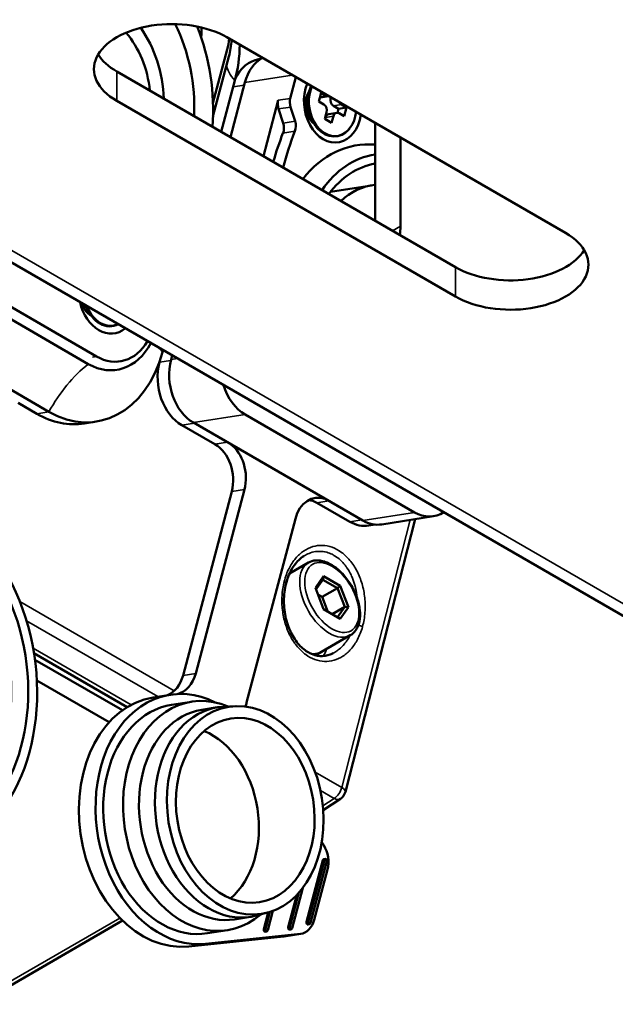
# Paper-space layout 'Sheet_1' of a CAD drawing. Header units: millimetres. Extents: x 0 to 118, y 0 to 118.
# Tile 34 of 206: x 36.5 to 38.46, y 26.68 to 29.91. Entities that reach past the tile are written whole.
import ezdxf

# ---------------------------------------------------------------- set-up
doc = ezdxf.new("R2010")
doc.units = ezdxf.units.MM
doc.layers.add('Visible (ANSI)', color=7, linetype='Continuous', lineweight=50)
doc.layers.add('Visible Narrow (ANSI)', color=7, linetype='Continuous', lineweight=35)

psp = doc.layouts.new('Sheet_1')

# ---------------------------------------------------------------- linework, layer by layer
at = {"layer": 'Visible (ANSI)'}
for p, q in [((38.29944, 29.21206), (37.18588, 29.85497)), ((37.14027, 29.63879), (37.18723, 29.81487)), ((41.73416, 26.08006), (35.33122, 29.77679)), ((37.14018, 29.59509), (37.19264, 29.79183)), ((37.29128, 29.78273), (37.29631, 29.78352)), ((36.82398, 29.74246), (37.93753, 29.09955)), ((37.21244, 29.71316), (37.16738, 29.5442)), ((37.19739, 29.52687), (37.24527, 29.70642)), ((37.3943, 29.65431), (37.41286, 29.72393)), ((37.4504, 29.65759), (37.45777, 29.68137)), ((37.48788, 29.64385), (37.4955, 29.67242)), ((37.4955, 29.67242), (37.5122, 29.66277)), ((36.82398, 29.64603), (37.93753, 29.00312)), ((37.35506, 29.64815), (37.30599, 29.46417)), ((37.50458, 29.63421), (37.48788, 29.64385)), ((37.49386, 29.65707), (37.52002, 29.66118)), ((37.52755, 29.65771), (37.52699, 29.65562)), ((37.56231, 29.63384), (37.57902, 29.6242)), ((37.35601, 29.61956), (37.37097, 29.57317)), ((37.41021, 29.57933), (37.39525, 29.62573)), ((37.50803, 29.5869), (37.51374, 29.60832)), ((37.52072, 29.60276), (37.54688, 29.60687)), ((37.53615, 29.62973), (37.55286, 29.62009)), ((37.55286, 29.62009), (37.54936, 29.60698)), ((37.55286, 29.62009), (37.57902, 29.6242)), ((37.5714, 29.59563), (37.55469, 29.60528)), ((37.57902, 29.6242), (37.5714, 29.59563)), ((37.46162, 29.58614), (37.47592, 29.56576)), ((37.5303, 29.57404), (37.50803, 29.5869)), ((37.50985, 29.59135), (37.50858, 29.58658)), ((37.53601, 29.59546), (37.5303, 29.57404)), ((37.67306, 29.5737), (37.67306, 29.25224)), ((37.58871, 29.55428), (37.58745, 29.55276)), ((37.75658, 29.52548), (37.75658, 29.23444)), ((37.5267, 29.34705), (37.66095, 29.36814)), ((36.04774, 29.21611), (36.75763, 28.80625)), ((36.03447, 29.18326), (36.73045, 28.78144)), ((36.6008, 28.62424), (35.90483, 29.02606)), ((36.72425, 28.96278), (36.73855, 28.9424)), ((36.73736, 28.94166), (36.7389, 28.9419)), ((36.97615, 28.8271), (36.9744, 28.82055)), ((36.8227, 28.78825), (36.83578, 28.79031)), ((36.96687, 28.7954), (36.96468, 28.78713)), ((37.00248, 28.79597), (37.00616, 28.80977)), ((36.49976, 28.65376), (36.56156, 28.61808)), ((37.80256, 28.29411), (37.24579, 28.61557)), ((36.75711, 28.59235), (36.71787, 28.58619)), ((37.03822, 28.58017), (37.14686, 28.51774)), ((37.63252, 28.2674), (37.07575, 28.58886)), ((37.08375, 27.76496), (37.24387, 28.36909)), ((37.0419, 27.75839), (37.20202, 28.36252)), ((37.48113, 28.32565), (37.58977, 28.26322)), ((37.41101, 28.27304), (37.25089, 27.66891)), ((37.86509, 28.28136), (37.69505, 28.25465)), ((37.57549, 27.37624), (37.80477, 28.27188)), ((37.65209, 28.25058), (37.67363, 28.25396)), ((37.43912, 28.15055), (37.43912, 28.15055)), ((37.45384, 28.12889), (37.39202, 28.0932)), ((37.39957, 28.12613), (37.39957, 28.12614)), ((37.3803, 28.08644), (37.38029, 28.08643)), ((37.50393, 28.08437), (37.47677, 28.04574)), ((37.50393, 28.08437), (37.50158, 28.07287)), ((37.55824, 28.05301), (37.50393, 28.08437)), ((37.47677, 28.04574), (37.50393, 27.97575)), ((37.50158, 28.07287), (37.47881, 28.04049)), ((37.54946, 28.04523), (37.50158, 28.07287)), ((37.55824, 28.05301), (37.54946, 28.04523)), ((37.5854, 27.98302), (37.55824, 28.05301)), ((37.48498, 28.02459), (37.49935, 28.0163)), ((37.49935, 28.0163), (37.54946, 28.04523)), ((37.49935, 28.0163), (37.5183, 27.96745)), ((37.5734, 27.98352), (37.54946, 28.04523)), ((37.53193, 27.95958), (37.5734, 27.98352)), ((37.54946, 27.94946), (37.5734, 27.98352)), ((37.55824, 27.94439), (37.5854, 27.98302)), ((37.5854, 27.98302), (37.5734, 27.98352)), ((37.50393, 27.97575), (37.55824, 27.94439)), ((37.59163, 27.89022), (37.49698, 27.83558)), ((36.85863, 27.65448), (36.55197, 27.83153)), ((37.48863, 27.83076), (37.47758, 27.82438)), ((37.53523, 27.83128), (37.53522, 27.83128)), ((36.55517, 27.80971), (36.84253, 27.6438)), ((36.56135, 27.74185), (36.79887, 27.60472)), ((36.94417, 27.68619), (36.99911, 27.69482)), ((37.0697, 27.67204), (37.0043, 27.66176)), ((37.21287, 27.65758), (37.17587, 27.65574)), ((37.15568, 27.65366), (37.10336, 27.64544)), ((37.50265, 27.31588), (37.55906, 27.35316)), ((37.4978, 27.2107), (37.5045, 27.20022)), ((37.44779, 26.94853), (37.50149, 27.15114)), ((37.45302, 26.94935), (37.50672, 27.15196)), ((37.51424, 27.14763), (37.46054, 26.94503)), ((37.51042, 27.15585), (37.50519, 27.15503)), ((37.47307, 26.95549), (37.51689, 27.12082)), ((37.39299, 26.93238), (37.42282, 27.0449)), ((37.4356, 27.06042), (37.40051, 26.92805)), ((37.38776, 26.93155), (37.4158, 27.03734)), ((37.31945, 26.97905), (37.28366, 26.96946)), ((37.3073, 26.92468), (37.32189, 26.97972)), ((37.31253, 26.9255), (37.32733, 26.98135)), ((37.33687, 26.98463), (37.32005, 26.92118)), ((36.8427, 26.95284), (35.18545, 25.99603)), ((37.26381, 26.96525), (37.21149, 26.95703)), ((37.18761, 26.9214), (37.12221, 26.91112)), ((37.30948, 26.91657), (37.31471, 26.91739)), ((37.31635, 26.91729), (37.31112, 26.91646)), ((37.38995, 26.92345), (37.39518, 26.92427)), ((37.39682, 26.92416), (37.39159, 26.92334)), ((37.44998, 26.94042), (37.45521, 26.94124)), ((37.45685, 26.94114), (37.45162, 26.94031)), ((37.06123, 26.86779), (37.3725, 26.90081)), ((37.42743, 26.90944), (37.11616, 26.87642)), ((37.37464, 26.90109), (37.42958, 26.90972))]:
    psp.add_line(p, q, dxfattribs=at)
psp.add_arc((37.53735, 27.38601), 0.03937, 303.46129, 345.64134, dxfattribs=at)
for centre, major_axis, ratio, start_param, end_param in [((37.00493, 29.7505), (-0.25591, 0), 0.5773503, 3.9269908, 7.0685835), ((36.72865, 29.66958), (-0.0727, 0.46283), 0.7399972, 4.4376365, 5.1092555), ((36.72865, 29.66958), (0.08553, -0.5445), 0.7399972, 1.2557137, 1.8691166), ((37.01627, 29.88336), (0.01527, -0.09723), 0.7399972, 1.5163869, 1.5237223), ((36.72865, 29.66958), (-0.04276, 0.27225), 0.7399972, 4.6332151, 5.4168241), ((36.72865, 29.66958), (0.05193, -0.33059), 0.7399972, 1.4060013, 2.1627615), ((37.02935, 29.88541), (-0.01527, 0.09723), 0.7399972, 4.2911202, 4.6138572), ((37.04803, 29.89523), (0.03055, -0.19447), 0.7399972, 1.03209, 1.2241913), ((37.02561, 29.88827), (0.03665, -0.23336), 0.7399972, 1.03209, 1.2740719), ((36.93405, 29.87389), (0.06109, -0.38893), 0.7399972, 1.03209, 1.3441125), ((37.00493, 29.84694), (-0.25591, 0), 0.5773503, 0.332447, 0.7853982), ((37.31571, 29.62716), (-0.02444, 0.15557), 0.7399972, 0, 0.8437469), ((37.35663, 29.64213), (-0.02444, 0.15557), 0.7399972, 0.2660283, 1.03209), ((37.53345, 29.63403), (0.01955, -0.12446), 0.7399972, 4.0192539, 7.469704), ((37.49421, 29.62786), (0.01039, -0.06612), 0.7399972, 3.8068414, 5.6179365), ((37.53136, 29.6337), (0.01643, -0.10461), 0.7399972, 3.9755657, 6.8616942), ((37.53345, 29.63403), (0.01619, -0.10307), 0.7399972, 3.9868581, 7.5020999), ((37.38289, 29.63207), (0.00611, -0.03889), 0.7399972, 4.1736827, 4.9219053), ((37.42213, 29.63824), (-0.00611, 0.03889), 0.7399972, 1.03209, 1.7803126), ((37.4908, 29.67652), (0.00305, -0.01945), 0.7399972, 6.1131885, 6.2831853), ((37.49982, 29.61636), (0.00305, -0.01945), 0.7399972, 1.03209, 2.6028863), ((37.51696, 29.68062), (0.00305, -0.01945), 0.7399972, 5.744479, 6.3615448), ((37.54091, 29.64758), (0.00305, -0.01945), 0.7399972, 4.1736827, 5.744479), ((37.56707, 29.65169), (-0.00305, 0.01945), 0.7399972, 1.9858206, 2.6028863), ((37.52377, 29.58332), (-0.00305, 0.01945), 0.7399972, 0, 1.03209), ((37.54993, 29.58743), (-0.00305, 0.01945), 0.7399972, 5.744479, 7.3152753), ((37.34409, 29.56066), (0.00611, -0.03889), 0.7399972, 0.9009296, 1.7803126), ((37.38333, 29.56682), (-0.00611, 0.03889), 0.7399972, 4.0425223, 4.9219053), ((38.03431, 29.02103), (0.15389, -0.97972), 0.7399972, 4.0425223, 4.1518623), ((38.07355, 29.02719), (-0.15389, 0.97972), 0.7399972, 0.9009296, 1.0380388), ((37.68366, 29.05288), (-0.07025, 0.44727), 0.7399972, 6.1053501, 6.8951891), ((37.73598, 29.0611), (-0.06415, 0.40838), 0.7399972, 6.2791198, 6.9492997), ((37.73598, 29.0611), (-0.05956, 0.37921), 0.7399972, 0.0119632, 0.6364615), ((37.70982, 29.05699), (-0.04887, 0.31115), 0.7399972, 6.230829, 6.7590547), ((37.61739, 29.31481), (-0.09843, 0.17048), 0.5773503, 3.736593, 3.9269908), ((38.11849, 29.10759), (0.25591, 0), 0.5773503, 3.9269908, 7.0685835), ((38.11849, 29.20402), (0.25591, 0), 0.5773503, 3.9269908, 5.9507384), ((36.79608, 29.01066), (0.02016, -0.12835), 0.7399972, 4.7991281, 6.6898298), ((36.75684, 29.0045), (0.011, -0.07001), 0.7399972, 4.9279444, 5.7586548), ((36.79399, 29.01034), (0.01643, -0.10461), 0.7399972, 4.9554067, 6.5335513), ((36.79608, 29.01066), (0.01619, -0.10307), 0.7399972, 4.9906325, 6.4983255), ((36.80523, 28.98477), (0.03055, -0.19447), 0.7399972, 5.744479, 7.0248053), ((36.78757, 28.99566), (0.03665, -0.23336), 0.7399972, 5.744479, 7.0713882), ((36.69601, 28.98128), (0.06109, -0.38893), 0.7399972, 5.744479, 7.3152753), ((37.11383, 28.73168), (0.02444, -0.15557), 0.7399972, 4.1736827, 5.744479), ((37.0761, 28.7231), (0.02444, -0.15557), 0.7399972, 4.1755034, 5.7462998), ((37.28387, 28.75838), (-0.02444, 0.15557), 0.7399972, 1.7543782, 2.6028863), ((36.65677, 28.97512), (0.06109, -0.38893), 0.7399972, 5.744479, 6.2831853), ((37.11845, 28.41054), (0.01833, -0.11668), 0.7399972, 1.0339108, 2.6047071), ((37.1603, 28.41711), (-0.01833, 0.11668), 0.7399972, 4.1755034, 5.6397879), ((37.49458, 28.22502), (-0.01833, 0.11668), 0.7399972, 5.9043878, 7.3170961), ((37.45272, 28.21845), (-0.01833, 0.11668), 0.7399972, 5.7462998, 6.0383641), ((37.84065, 28.43693), (0.02444, -0.15557), 0.7399972, 5.744479, 6.5929871), ((37.62766, 28.40615), (0.02444, -0.15557), 0.7399972, 5.7462998, 6.2831853), ((37.67061, 28.41022), (0.02444, -0.15557), 0.7399972, 5.744479, 6.2831853), ((37.41973, 27.95009), (0.0689, -0.11933), 0.5773503, 6.0898624, 6.3414341), ((36.95833, 27.80641), (0.01833, -0.11668), 0.7399972, 0.1620617, 1.0339108), ((37.00019, 27.81298), (0.01833, -0.11668), 0.7399972, 0.0595034, 1.0339108), ((37.06325, 27.28644), (0.06415, -0.40838), 0.7399972, 2.6555508, 6.2460788), ((37.12865, 27.29672), (0.05895, -0.37532), 0.7399972, 2.7148909, 6.7098871), ((37.00832, 27.27782), (-0.06415, 0.40838), 0.7399972, 0, 3.1044862), ((37.06325, 27.28644), (-0.05895, 0.37532), 0.7399972, 0, 3.1415927), ((37.33446, 27.62089), (0.01833, -0.11668), 0.7399972, 4.1755034, 4.292337), ((37.15743, 27.30124), (-0.05407, 0.3442), 0.7399972, 0, 3.1415927), ((37.20975, 27.30945), (0.05407, -0.3442), 0.7399972, 3.0629267, 6.3618513), ((37.06325, 27.28644), (0.04735, -0.30142), 0.7399972, 0.4229882, 2.7186044), ((37.46117, 27.15283), (0.01222, -0.07779), 0.7399972, 1.0339108, 2.104928), ((37.50623, 27.14841), (-0.00104, 0.00661), 0.7399972, 0, 1.0339108), ((37.51146, 27.14924), (-0.00104, 0.00661), 0.7399972, 5.9536615, 7.3170961), ((37.50951, 27.15036), (0.00104, -0.00661), 0.7399972, 1.0339108, 2.3973383), ((37.41736, 26.98751), (0.01222, -0.07779), 0.7399972, 6.2460788, 7.3170961), ((37.45253, 26.94581), (0.00104, -0.00661), 0.7399972, 4.1755034, 5.5389345), ((37.45776, 26.94663), (-0.00104, 0.00661), 0.7399972, 1.0339108, 2.3973417), ((37.31203, 26.92196), (0.00104, -0.00661), 0.7399972, 4.1755034, 5.5389345), ((37.31008, 26.92308), (0.00104, -0.00661), 0.7399972, 5.953665, 6.2831853), ((37.31726, 26.92278), (-0.00104, 0.00661), 0.7399972, 1.0339108, 2.3973417), ((37.31531, 26.9239), (0.00104, -0.00661), 0.7399972, 5.9536651, 7.3170961), ((37.3925, 26.92883), (0.00104, -0.00661), 0.7399972, 4.1755034, 5.5389345), ((37.39055, 26.92995), (0.00104, -0.00661), 0.7399972, 5.953665, 6.2831853), ((37.39773, 26.92965), (-0.00104, 0.00661), 0.7399972, 1.0339108, 2.3973417), ((37.39578, 26.93077), (0.00104, -0.00661), 0.7399972, 5.9536652, 7.3170961), ((37.45058, 26.94693), (0.00104, -0.00661), 0.7399972, 5.953665, 6.2831853), ((37.45581, 26.94775), (0.00104, -0.00661), 0.7399972, 5.9536651, 7.3170961), ((37.36242, 26.97888), (0.01222, -0.07779), 0.7399972, 6.2460788, 6.2831853)]:
    psp.add_ellipse(centre, major_axis=major_axis, ratio=ratio, start_param=start_param, end_param=end_param, dxfattribs=at)
for centre, major_axis in [((36.10629, 27.75877), (-0.09469, 0.60284)), ((36.10629, 27.75877), (0.08858, -0.56395)), ((36.08013, 27.75467), (0.08247, -0.52506)), ((37.24637, 27.31521), (-0.05345, 0.34032)), ((37.24637, 27.31521), (-0.04735, 0.30142))]:
    psp.add_ellipse(centre, major_axis=major_axis, ratio=0.7399972, dxfattribs=at)
for points, knots in [([(37.43912, 28.15055), (37.42755, 28.14319), (37.4167, 28.13273), (37.39853, 28.10756), (37.39092, 28.09264), (37.38345, 28.07112), (37.38182, 28.06567), (37.38039, 28.06011)], [0, 0, 0, 0, 0.14797927, 0.14797927, 0.29274609, 0.29274609, 0.33980025, 0.33980025, 0.33980025, 0.33980025]), ([(37.45384, 28.12889), (37.46124, 28.13317), (37.46965, 28.13562), (37.48788, 28.13688), (37.49774, 28.13542), (37.51844, 28.12864), (37.52931, 28.12293), (37.55051, 28.10786), (37.56083, 28.09842), (37.57974, 28.07696), (37.58835, 28.06495), (37.60309, 28.03953), (37.60923, 28.02614), (37.61845, 27.99917), (37.62154, 27.98559), (37.62421, 27.95946), (37.62379, 27.94691), (37.61913, 27.92426), (37.61494, 27.91409), (37.6041, 27.89937), (37.5983, 27.89407), (37.59163, 27.89022)], [0.7853982, 0.7853982, 0.7853982, 0.7853982, 1.0605685, 1.0605685, 1.3577761, 1.3577761, 1.6858434, 1.6858434, 2.0204583, 2.0204583, 2.352855, 2.352855, 2.6840935, 2.6840935, 3.0164393, 3.0164393, 3.3510235, 3.3510235, 3.6792975, 3.6792975, 3.9269908, 3.9269908, 3.9269908, 3.9269908]), ([(37.38039, 28.06011), (37.37582, 28.04224), (37.37337, 28.02276), (37.37329, 27.98392), (37.37558, 27.96404), (37.38451, 27.927), (37.39113, 27.90927), (37.40732, 27.87891), (37.41689, 27.86564), (37.43719, 27.84487), (37.44806, 27.83683), (37.46983, 27.82594), (37.48097, 27.82285), (37.50341, 27.82118), (37.51495, 27.82292), (37.52904, 27.82828), (37.53216, 27.82968), (37.53522, 27.83128)], [0, 0, 0, 0, 0.15102142, 0.15102142, 0.29948266, 0.29948266, 0.44227507, 0.44227507, 0.57541113, 0.57541113, 0.70029902, 0.70029902, 0.82321377, 0.82321377, 0.95563141, 0.95563141, 0.99381664, 0.99381664, 0.99381664, 0.99381664]), ([(37.49698, 27.83558), (37.48958, 27.8313), (37.48116, 27.82885), (37.47035, 27.8281), (37.46827, 27.82806), (37.46619, 27.82812)], [3.92699082, 3.92699082, 3.92699082, 3.92699082, 4.2021612, 4.2021612, 4.26664276, 4.26664276, 4.26664276, 4.26664276])]:
    psp.add_open_spline(points, degree=3, knots=knots, dxfattribs=at)
at = {"layer": 'Visible Narrow (ANSI)'}
for p, q in [((35.39028, 29.78264), (41.79321, 26.08591)), ((36.82398, 29.74246), (36.82398, 29.64603)), ((37.40085, 29.73086), (37.24527, 29.70642)), ((37.24283, 29.69724), (37.20668, 29.69156)), ((37.35506, 29.64815), (37.3943, 29.65431)), ((37.49208, 29.65961), (37.5122, 29.66277)), ((37.52699, 29.65562), (37.53028, 29.65614)), ((37.56231, 29.63384), (37.53615, 29.62973)), ((37.39525, 29.62573), (37.35601, 29.61956)), ((37.37097, 29.57317), (37.41021, 29.57933)), ((37.53601, 29.59546), (37.50985, 29.59135)), ((37.37044, 29.54005), (37.40968, 29.54622)), ((37.73024, 29.21923), (37.75658, 29.23444)), ((37.93753, 29.00312), (37.93753, 29.09955)), ((36.74455, 28.8042), (36.75763, 28.80625)), ((36.96468, 28.78713), (37.0017, 28.79295)), ((37.00248, 28.79597), (37.02417, 28.79937)), ((36.56156, 28.61808), (36.6008, 28.62424)), ((37.24579, 28.61557), (37.07575, 28.58886)), ((37.07955, 28.58666), (37.03822, 28.58017)), ((37.14686, 28.51774), (37.18779, 28.52417)), ((37.24387, 28.36909), (37.20202, 28.36252)), ((37.52084, 28.33188), (37.48113, 28.32565)), ((37.63252, 28.2674), (37.80256, 28.29411)), ((37.78858, 28.26934), (37.56351, 27.39012)), ((37.58977, 28.26322), (37.62908, 28.26939)), ((37.40486, 28.13389), (37.40486, 28.13388)), ((37.56614, 28.13017), (37.56614, 28.13017)), ((37.58541, 28.1421), (37.58541, 28.1421)), ((37.58398, 28.10697), (37.58398, 28.10697)), ((36.50569, 28.00085), (37.0131, 27.7079)), ((36.95954, 27.68861), (36.52752, 27.93803)), ((36.54923, 27.84757), (36.87123, 27.66166)), ((37.0419, 27.75839), (37.08375, 27.76496)), ((37.47613, 27.44057), (37.56351, 27.39012)), ((37.53833, 27.35444), (37.49345, 27.38035)), ((37.53833, 27.35444), (37.50141, 27.33005)), ((37.50672, 27.15196), (37.50149, 27.15114)), ((35.18634, 26.00986), (36.83424, 26.96127)), ((37.44779, 26.94853), (37.45302, 26.94935)), ((37.3073, 26.92468), (37.31253, 26.9255)), ((37.38776, 26.93155), (37.39299, 26.93238)), ((37.3725, 26.90081), (37.42743, 26.90944)), ((37.11615, 26.87652), (37.06122, 26.8679))]:
    psp.add_line(p, q, dxfattribs=at)
for centre, major_axis, ratio, start_param, end_param in [((37.49589, 29.62813), (0.01016, -0.06465), 0.7399972, 4.1269608, 5.2978172), ((36.75852, 29.00476), (0.01016, -0.06465), 0.7399972, 5.0362126, 5.2978172), ((36.74588, 29.00278), (-0.00916, 0.05834), 0.7399972, 2.3085431, 2.6833938), ((37.52273, 28.00956), (0.0689, -0.11933), 0.5773503, 3.1415927, 6.2831853), ((37.36132, 28.06499), (0.01907, -0.00488), 0.3381466, 0.0000206, 0.9048239), ((37.61874, 27.91637), (0.01897, -0.00526), 0.3519371, 0.9117478, 1.6987995), ((37.42808, 27.95491), (0.0689, -0.11933), 0.5773503, 5.4749201, 5.4749871), ((37.42808, 27.95491), (0.0689, -0.11933), 0.5773503, 5.8555757, 6.2831853), ((37.40532, 27.94177), (0.07907, -0.13696), 0.5773503, 0.2704896, 0.5128915), ((37.53735, 27.38601), (0.01969, 0.0341), 0.5773503, 3.9618974, 5.1487213), ((37.53735, 27.38601), (0.03814, -0.00976), 0.3381466, 0, 0.904824), ((37.53735, 27.38601), (0.02171, -0.03284), 0.5766475, 5.463532, 6.2831853)]:
    psp.add_ellipse(centre, major_axis=major_axis, ratio=ratio, start_param=start_param, end_param=end_param, dxfattribs=at)
psp.add_ellipse((37.53109, 28.01438), major_axis=(0.06299, -0.10911), ratio=0.5773503, dxfattribs=at)
for points in [[(37.18491, 29.76284), (37.18648, 29.74783), (37.19566, 29.73127), (37.21244, 29.71316)], [(36.96234, 28.83507), (36.96579, 28.83035), (36.96981, 28.82551), (36.9744, 28.82055)], [(36.73045, 28.78144), (36.67983, 28.74109), (36.63661, 28.68869), (36.6008, 28.62424)], [(37.63182, 27.91842), (37.63607, 27.93373), (37.64138, 27.96474), (37.64059, 28.01386), (37.63148, 28.05959), (37.61486, 28.10171), (37.59125, 28.13772), (37.56352, 28.16413), (37.53202, 28.1812), (37.49998, 28.18742), (37.46769, 28.18319), (37.43769, 28.16856), (37.41132, 28.14461), (37.38926, 28.11131), (37.37848, 28.08298), (37.3744, 28.06704)], [(37.3744, 28.06704), (37.3705, 28.05181), (37.36577, 28.02107), (37.36729, 27.97242), (37.37669, 27.92791), (37.39363, 27.88619), (37.41707, 27.85123), (37.44439, 27.82551), (37.47525, 27.80886), (37.50673, 27.8026), (37.53842, 27.80641), (37.56821, 27.8204), (37.59433, 27.84339), (37.61639, 27.87534), (37.6275, 27.90287), (37.63182, 27.91842)]]:
    psp.add_open_spline(points, degree=3, dxfattribs=at)
for points, knots in [([(37.43912, 28.15055), (37.43952, 28.15081), (37.43993, 28.15106), (37.44543, 28.15446), (37.45071, 28.15714), (37.46293, 28.16205), (37.46996, 28.16398), (37.47897, 28.16534), (37.48086, 28.16556), (37.48465, 28.16589), (37.48656, 28.16599), (37.49467, 28.16616), (37.50089, 28.16564), (37.50791, 28.16431), (37.50874, 28.16414), (37.51565, 28.16263), (37.52169, 28.16066), (37.53026, 28.15691), (37.53289, 28.15562), (37.53632, 28.15376), (37.53714, 28.1533), (37.54372, 28.14951), (37.5493, 28.14557), (37.55629, 28.13971), (37.55791, 28.13827), (37.56479, 28.13188), (37.56979, 28.12642), (37.57627, 28.11817), (37.57803, 28.11579), (37.58, 28.11297), (37.58026, 28.1126), (37.58558, 28.10485), (37.59014, 28.0969), (37.5953, 28.08614), (37.5964, 28.08373), (37.60102, 28.07296), (37.60408, 28.06427), (37.60752, 28.05205), (37.60837, 28.04873), (37.61149, 28.03526), (37.61316, 28.02491), (37.61425, 28.01328), (37.61435, 28.01207), (37.61445, 28.01085)], [0.2465913, 0.2465913, 0.2465913, 0.2465913, 0.25, 0.25, 0.29275367, 0.29275367, 0.34654944, 0.34654944, 0.36073217, 0.36073217, 0.375, 0.375, 0.42119126, 0.42119126, 0.4273817, 0.4273817, 0.47294012, 0.47294012, 0.4935017, 0.4935017, 0.5, 0.5, 0.54589201, 0.54589201, 0.56002484, 0.56002484, 0.60679288, 0.60679288, 0.625, 0.625, 0.62778402, 0.62778402, 0.68214792, 0.68214792, 0.69752047, 0.69752047, 0.75, 0.75, 0.76934924, 0.76934924, 0.82780371, 0.82780371, 0.83459586, 0.83459586, 0.83459586, 0.83459586]), ([(37.59102, 27.88987), (37.58748, 27.8832), (37.58358, 27.87687), (37.57708, 27.86776), (37.57471, 27.86469), (37.56677, 27.8552), (37.56085, 27.8493), (37.55298, 27.84283), (37.55136, 27.84158), (37.54664, 27.83809), (37.54348, 27.83599), (37.53859, 27.83309), (37.53692, 27.83216), (37.53523, 27.83128)], [0.07724847, 0.07724847, 0.07724847, 0.07724847, 0.125, 0.125, 0.15074421, 0.15074421, 0.20810646, 0.20810646, 0.22261145, 0.22261145, 0.25, 0.25, 0.26401036, 0.26401036, 0.26401036, 0.26401036])]:
    psp.add_open_spline(points, degree=3, knots=knots, dxfattribs=at)

doc.saveas('drawing.dxf')
